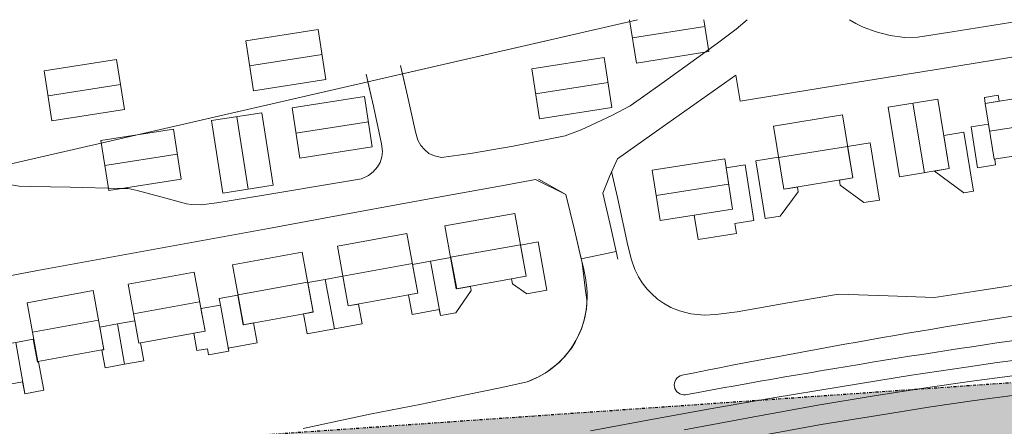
# Model space of a CAD drawing. Extents: x -410 to 7352, y -1401 to 655.
# Tile 131 of 185: x 104 to 270, y 169 to 237. Entities that reach past the tile are written whole.
import ezdxf

# ---------------------------------------------------------------- set-up
doc = ezdxf.new("R2010")
doc.units = 0
doc.header["$MEASUREMENT"] = 0
doc.linetypes.add('DASHDOT', pattern=[1, 0.5, -0.25, 0, -0.25])
doc.layers.add('ALG_omgeving', color=8, linetype='Continuous')
doc.layers.add('ALG_REV2022_projectgebied', color=10, linetype='DASHDOT')
doc.layers.add('ALG_REV2022_projectgebied HA', color=7, linetype='Continuous', true_color=0xffffff)

msp = doc.modelspace()

# ---------------------------------------------------------------- hatches: boundary and pattern name
at = {"layer": 'ALG_REV2022_projectgebied HA', "transparency": 33554610}
h = msp.add_hatch(color=256, dxfattribs=at)
h.dxf.hatch_style = 1
h.paths.add_polyline_path([(74.155, 162.238), (334.409, 180.398), (349.057, -29.528), (88.802, -47.688)])
h.paths.add_polyline_path([(234.252, 68.283), (242.01, 27.797), (261.78, 36.92), (260.019, 69.41), (233.856, 69.837)], flags=16)
h.paths.add_polyline_path([(228.126, 117.889), (223.307, 86.622), (226.725, 74.52), (255.929, 76.846), (252.357, 119.911)], flags=16)
h.paths.add_polyline_path([(146.522, 128.991), (156.498, 129.687), (183.768, 118.656), (194.377, 96.043), (190.268, 67.245), (146.205, 67.558), (136.658, 100.144)], flags=16)

# ---------------------------------------------------------------- linework, layer by layer
at = {"layer": 'ALG_omgeving', "linetype": 'Continuous', "lineweight": 0}
for p, q in [((207.038, 237.337), (208.184, 230.016)), ((220.424, 231.933), (219.577, 237.337)), ((154.398, 235.699), (142.159, 233.782)), ((155.726, 227.221), (154.398, 235.699)), ((207.521, 234.255), (219.76, 236.172)), ((142.159, 233.782), (143.487, 225.304)), ((142.823, 229.543), (155.062, 231.46)), ((208.184, 230.016), (220.424, 231.933)), ((120.327, 230.624), (108.088, 228.707)), ((121.655, 222.147), (120.327, 230.624)), ((202.735, 230.972), (190.496, 229.055)), ((204.063, 222.494), (202.735, 230.972)), ((108.088, 228.707), (109.416, 220.23)), ((190.496, 229.055), (191.824, 220.577)), ((108.752, 224.468), (120.991, 226.385)), ((143.487, 225.304), (155.726, 227.221)), ((191.16, 224.816), (203.399, 226.733)), ((279.086, 225.104), (267.161, 223.192)), ((162.226, 224.332), (149.987, 222.415)), ((163.554, 215.854), (162.226, 224.332)), ((259.127, 223.903), (250.735, 222.525)), ((256.859, 211.473), (254.931, 223.214)), ((261.055, 212.162), (259.127, 223.903)), ((267.161, 223.192), (268.674, 213.752)), ((109.416, 220.23), (121.655, 222.147)), ((144.876, 221.602), (136.399, 220.274)), ((146.793, 209.363), (144.876, 221.602)), ((149.987, 222.415), (151.315, 213.937)), ((191.824, 220.577), (204.063, 222.494)), ((250.735, 222.525), (252.663, 210.784)), ((136.399, 220.274), (138.316, 208.035)), ((142.554, 208.699), (140.637, 220.938)), ((150.651, 218.176), (162.89, 220.093)), ((243.021, 221.268), (231.354, 219.365)), ((244.764, 210.583), (243.021, 221.268)), ((267.918, 218.472), (279.842, 220.384)), ((129.932, 218.845), (117.693, 216.928)), ((131.26, 210.367), (129.932, 218.845)), ((231.354, 219.365), (233.096, 208.68)), ((117.693, 216.928), (119.021, 208.45)), ((151.315, 213.937), (163.554, 215.854)), ((232.225, 214.022), (243.893, 215.925)), ((268.674, 213.752), (280.599, 215.664)), ((118.357, 212.689), (130.596, 214.606)), ((223.112, 213.798), (210.873, 211.881)), ((224.439, 205.32), (223.112, 213.798)), ((210.873, 211.881), (212.2, 203.403)), ((252.663, 210.784), (261.055, 212.162)), ((119.021, 208.45), (131.26, 210.367)), ((196.288, 207.771), (191.633, 210.384)), ((196.288, 207.771), (191.633, 210.384)), ((233.096, 208.68), (244.764, 210.583)), ((138.316, 208.035), (146.793, 209.363)), ((211.536, 207.642), (223.776, 209.559)), ((197.733, 201.814), (196.288, 207.771)), ((197.733, 201.814), (196.288, 207.771)), ((212.2, 203.403), (224.439, 205.32)), ((187.655, 204.6), (175.825, 202.5)), ((189.542, 193.971), (187.655, 204.6)), ((175.825, 202.5), (177.711, 191.871)), ((199.013, 196.238), (197.733, 201.814)), ((199.013, 196.238), (197.733, 201.814)), ((169.403, 201.204), (157.654, 199.056)), ((171.249, 191.107), (169.403, 201.204)), ((157.654, 199.056), (159.499, 188.96)), ((176.768, 197.185), (188.598, 199.285)), ((151.701, 198.026), (139.951, 195.878)), ((153.546, 187.93), (151.701, 198.026)), ((139.951, 195.878), (141.796, 185.782)), ((158.576, 194.008), (170.326, 196.156)), ((133.465, 194.652), (122.306, 192.612)), ((135.284, 184.701), (133.465, 194.652)), ((177.711, 191.871), (189.542, 193.971)), ((116.368, 191.541), (105.208, 189.501)), ((118.187, 181.59), (116.368, 191.541)), ((122.306, 192.612), (124.125, 182.661)), ((140.874, 190.83), (152.623, 192.978)), ((159.499, 188.96), (171.249, 191.107)), ((105.208, 189.501), (107.027, 179.55)), ((123.215, 187.637), (134.375, 189.677)), ((106.117, 184.525), (117.277, 186.566)), ((141.796, 185.782), (153.546, 187.93)), ((124.125, 182.661), (135.284, 184.701)), ((107.027, 179.55), (118.187, 181.59)), ((179.35, 173.915), (185.435, 175.197)), ((171.854, 172.38), (179.35, 173.915)), ((163.152, 170.68), (171.854, 172.38)), ((151.896, 168.244), (163.152, 170.68))]:
    msp.add_line(p, q, dxfattribs=at)
at = {"layer": 'ALG_omgeving', "color": 250, "linetype": 'Continuous', "lineweight": 0}
for p, q in [((322.317, 186.271), (269.151, 179.397)), ((322.317, 186.271), (269.151, 179.397)), ((263.929, 178.624), (254.706, 177.229)), ((263.929, 178.624), (254.706, 177.229)), ((269.151, 179.397), (263.929, 178.624)), ((269.151, 179.397), (263.929, 178.624)), ((254.706, 177.229), (246.08, 175.859)), ((254.706, 177.229), (246.08, 175.859)), ((273.456, 177.377), (264.881, 176.236)), ((273.456, 177.377), (264.881, 176.236)), ((185.435, 175.197), (189.717, 176.149)), ((246.08, 175.859), (238.496, 174.603)), ((246.08, 175.859), (238.496, 174.603)), ((257.436, 175.171), (248.391, 173.737)), ((257.436, 175.171), (248.391, 173.737)), ((264.881, 176.236), (257.436, 175.171)), ((264.881, 176.236), (257.436, 175.171)), ((231.636, 173.486), (220.672, 171.545)), ((231.636, 173.486), (220.672, 171.545)), ((238.496, 174.603), (231.636, 173.486)), ((238.496, 174.603), (231.636, 173.486)), ((248.391, 173.737), (238.876, 172.19)), ((248.391, 173.737), (238.876, 172.19)), ((273.872, 174.086), (265.334, 172.95)), ((273.872, 174.086), (265.334, 172.95)), ((220.672, 171.545), (211.055, 169.845)), ((220.672, 171.545), (211.055, 169.845)), ((238.876, 172.19), (227.785, 170.172)), ((238.876, 172.19), (227.785, 170.172)), ((257.93, 171.891), (248.916, 170.462)), ((257.93, 171.891), (248.916, 170.462)), ((265.334, 172.95), (257.93, 171.891)), ((265.334, 172.95), (257.93, 171.891)), ((211.055, 169.845), (200.409, 167.866)), ((211.055, 169.845), (200.409, 167.866)), ((227.785, 170.172), (216.287, 168.028)), ((227.785, 170.172), (216.287, 168.028)), ((248.916, 170.462), (239.439, 168.921)), ((248.916, 170.462), (239.439, 168.921)), ((239.439, 168.921), (228.385, 166.91)), ((239.439, 168.921), (228.385, 166.91))]:
    msp.add_line(p, q, dxfattribs=at)
at = {"layer": 'ALG_omgeving', "linetype": 'Continuous', "lineweight": 0, "flags": 128}
for points in [[(16.357, 191.498), (37.793, 196.871), (89.544, 208.451), (98.311, 211.993), (208.352, 237.337)], [(226.938, 237.337), (225.036, 235.756), (221.897, 233.343), (218.415, 230.855), (212.964, 226.906), (208.821, 223.935), (207.144, 222.78), (204.031, 221.117), (198.846, 218.743), (196.166, 217.702), (187.387, 215.951), (180.145, 214.746), (175.254, 214.048), (174.073, 214.328), (173.121, 214.747), (172.359, 215.382), (171.749, 216.094), (171.267, 216.97), (170.849, 218.38), (169.518, 224.489), (168.349, 229.594)], [(226.938, 237.337), (225.036, 235.756), (221.897, 233.343), (218.415, 230.855), (212.964, 226.906), (208.821, 223.935), (207.144, 222.78), (204.031, 221.117), (198.846, 218.743), (196.166, 217.702), (187.387, 215.951), (180.145, 214.746), (175.254, 214.048), (174.073, 214.328), (173.121, 214.747), (172.359, 215.382), (171.749, 216.094), (171.267, 216.97), (170.849, 218.38), (169.518, 224.489), (168.669, 228.197), (208.352, 237.337)], [(309.388, 237.337), (306.933, 236.68), (300.289, 235.564), (287.395, 233.521), (271.311, 230.946), (259.954, 229.107), (239.233, 225.758), (225.703, 223.576), (224.981, 227.971), (212.541, 219.159), (204.992, 213.839), (203.619, 210.83), (202.525, 208.011), (203.754, 202.727), (204.781, 198.168)], [(244.215, 237.337), (245.26, 236.717), (246.492, 236.095), (248.702, 235.281), (251.077, 234.684), (253.478, 234.328), (255.739, 234.391), (261.557, 235.279), (271.441, 236.865), (274.528, 237.337)], [(244.215, 237.337), (245.26, 236.717), (246.492, 236.095), (248.702, 235.281), (251.077, 234.684), (253.478, 234.328), (255.739, 234.391), (261.557, 235.279), (271.441, 236.865), (274.528, 237.337)], [(133, 206.081), (134.626, 206.042), (137.268, 206.359), (145.247, 207.691), (157.989, 209.835), (161.724, 210.457), (162.918, 211.028), (163.719, 211.625), (164.456, 212.45), (164.863, 213.212), (165.156, 214.139), (165.258, 215.054), (165.106, 216.336), (163.737, 222.725), (162.535, 228.136)], [(98.311, 211.993), (162.821, 226.85), (163.737, 222.725), (165.106, 216.336), (165.258, 215.054), (165.156, 214.139), (164.863, 213.212), (164.456, 212.45), (163.719, 211.625), (162.918, 211.028), (161.724, 210.457), (157.989, 209.835), (145.247, 207.691), (137.268, 206.359), (134.626, 206.042), (133, 206.081), (132.174, 206.221), (128.656, 207.199), (123.829, 208.457), (122.28, 208.788), (121.01, 208.826), (112.473, 209.006), (105.868, 209.134), (103.848, 209.223)], [(133, 206.081), (132.174, 206.221), (128.656, 207.199), (123.829, 208.457), (122.28, 208.788), (121.01, 208.826), (112.473, 209.006), (105.868, 209.134), (103.848, 209.223), (102.844, 209.35), (101.828, 209.617), (100.85, 209.973), (99.873, 210.596), (99.06, 211.243), (98.311, 211.993), (98.281, 212.032)], [(204.004, 211.674), (204.976, 207.261), (206.763, 199.183), (207.384, 196.757), (207.917, 195.119), (208.552, 193.874), (209.174, 192.884), (210.037, 191.791), (210.761, 191.067), (211.764, 190.127), (212.767, 189.429), (214.011, 188.717), (215.472, 188.12), (217.39, 187.599), (219.626, 187.408), (221.607, 187.484), (225.241, 187.978), (233.803, 189.475), (242.34, 190.972), (250.737, 190.691), (258.587, 190.385), (265.143, 191.412), (274.302, 192.808)], [(21.727, 174.598), (25.364, 175.685), (33.368, 178.223), (40.661, 180.546), (48.03, 182.894), (55.869, 185.369), (61.142, 187.095), (64.763, 188.441), (67.9, 187.716), (76.158, 189.226), (88.138, 191.446), (98.365, 193.337), (106.966, 194.935), (146.031, 202.027), (160.273, 204.666), (175.035, 207.394), (186.012, 209.347), (191.131, 210.299), (196.288, 207.771), (197.733, 201.814), (198.886, 196.937)], [(151.896, 168.244), (163.152, 170.68), (171.854, 172.38), (179.35, 173.915), (185.435, 175.197), (189.717, 176.149), (190.479, 176.415), (191.508, 176.91), (192.931, 177.697), (194.139, 178.599), (195.13, 179.412), (195.88, 180.173), (196.515, 180.935), (197.265, 181.9), (197.888, 182.929), (198.435, 183.996), (198.918, 185.151), (199.3, 186.383), (199.555, 187.399), (199.733, 188.491), (199.822, 189.444), (199.81, 190.002), (199.557, 191.933), (199.013, 196.238), (198.886, 196.937), (204.781, 198.168), (205.047, 196.872)]]:
    msp.add_lwpolyline(points, dxfattribs=at)
for points in [[(267.161, 223.192), (269.482, 223.564), (269.322, 224.561), (267.002, 224.189)], [(265.857, 212.298), (268.912, 212.788), (268.755, 213.765), (268.638, 213.746), (267.723, 219.685), (264.749, 219.209)], [(263.55, 208.076), (265.189, 208.345), (263.555, 218.302), (260.139, 217.741), (261.055, 212.162), (258.601, 211.759)], [(247.704, 216.529), (243.896, 215.908), (244.764, 210.583), (242.498, 210.213), (242.632, 209.392), (246.639, 206.425), (249.282, 206.856)], [(232.212, 214.103), (228.377, 213.477), (229.968, 203.717), (232.472, 204.125), (235.534, 208.261), (235.405, 209.056), (233.096, 208.68)], [(226.594, 212.787), (223.349, 212.279), (224.439, 205.32), (217.983, 204.309), (218.628, 200.19), (225.087, 201.201), (224.819, 202.916), (228.061, 203.424)], [(193.058, 191.63), (191.569, 199.781), (188.607, 199.239), (189.569, 193.975), (187.111, 193.539), (187.269, 192.674), (189.662, 191.009)], [(175.061, 187.329), (173.398, 196.496), (170.366, 195.942), (171.249, 191.108), (169.672, 190.819), (170.279, 187.498), (174.876, 188.338)], [(173.398, 196.496), (175.061, 187.329), (177.681, 187.808), (180.292, 191.561), (180.162, 192.269), (177.838, 191.857), (176.842, 197.125)], [(151.912, 187.641), (152.532, 184.246), (157.154, 185.091), (155.587, 193.442), (152.637, 192.903), (153.543, 187.939)], [(155.587, 193.442), (157.154, 185.091), (161.819, 185.943), (161.21, 189.273), (159.498, 188.96), (158.58, 193.988)], [(139.293, 181.303), (139.203, 181.812), (144.111, 182.709), (143.491, 186.102), (141.731, 185.781), (140.82, 190.77), (137.701, 190.2), (137.901, 189.104)], [(139.293, 181.303), (137.896, 189.103), (134.591, 188.499), (135.285, 184.701), (133.386, 184.354), (133.926, 181.399), (135.687, 181.721), (135.877, 180.679)], [(124.366, 182.705), (124.124, 182.661), (123.43, 186.462), (120.478, 185.923), (121.688, 179.106), (124.916, 179.695)], [(121.688, 179.106), (120.478, 185.923), (117.494, 185.377), (118.198, 181.52), (117.856, 181.457), (118.396, 178.504)], [(104.808, 174.17), (104.818, 174.118), (108.023, 174.703), (107.147, 179.5), (106.945, 179.463), (106.236, 183.344), (103.284, 182.805)], [(101.131, 175.52), (104.451, 176.126), (104.808, 174.17), (103.284, 182.805), (100.31, 182.261), (100.631, 180.503), (100.234, 180.43)]]:
    msp.add_lwpolyline(points, close=True, dxfattribs=at)
at = {"layer": 'ALG_omgeving', "linetype": 'Continuous', "lineweight": 0}
for centre, radius, start, end in [((180.931, 190.64), 18.928, 356.37778, 17.20334), ((184.769, 190.397), 15.082, 289.14818, 356.37778)]:
    msp.add_arc(centre, radius, start, end, dxfattribs=at)
at = {"layer": 'ALG_omgeving', "color": 250, "linetype": 'Continuous', "lineweight": 0}
for centre, radius, start, end in [((471.419, -1089.889), 1292.639, 98.346428, 101.399831), ((471.419, -1089.889), 1292.639, 98.346428, 101.399831), ((481.34, -1254.459), 1452.745, 97.811238, 100.503601), ((481.34, -1254.459), 1452.745, 97.811238, 100.503601), ((216.277, 175.607), 1.68, 102.13506, 277.9435)]:
    msp.add_arc(centre, radius, start, end, dxfattribs=at)
at = {"layer": 'ALG_REV2022_projectgebied'}
msp.add_lwpolyline([(74.155, 162.238), (334.409, 180.398), (349.057, -29.528), (88.802, -47.688)], close=True, dxfattribs=at)

doc.saveas('drawing.dxf')
